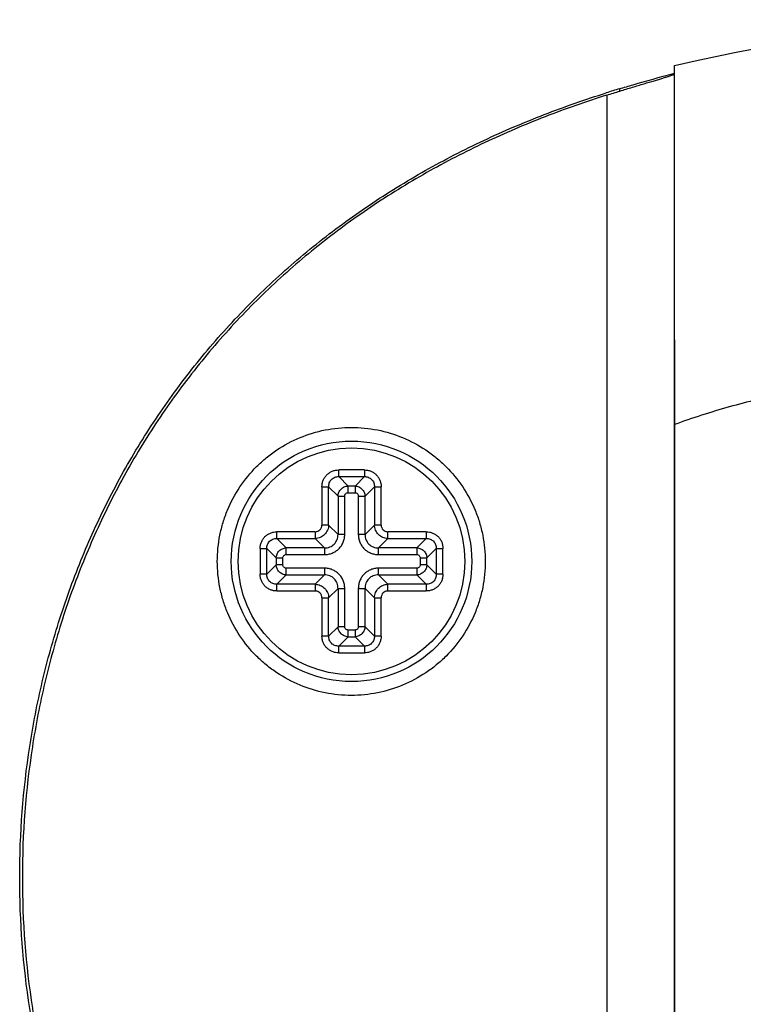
# Model space of a CAD drawing. Header units: millimetres. Extents: x 2984 to 3412, y -1556 to -1253.
# Tile 43 of 53: x 3293 to 3304, y -1392 to -1378. Entities that reach past the tile are written whole.
import ezdxf

# ---------------------------------------------------------------- set-up
doc = ezdxf.new("R2010")
doc.units = ezdxf.units.MM

msp = doc.modelspace()

# ---------------------------------------------------------------- linework, layer by layer
at = {"color": 7, "linetype": 'Continuous'}
for p, q in [((3302.558, -1378.435), (3302.571, -1378.431)), ((3302.571, -1378.431), (3302.574, -1378.431)), ((3302.573, -1401.946), (3302.573, -1378.319)), ((3301.774, -1378.655), (3301.774, -1378.69)), ((3301.591, -1378.747), (3301.591, -1401.518)), ((3302.572, -1382.307), (3302.572, -1398.958)), ((3297.687, -1384.299), (3297.687, -1384.201)), ((3298.06, -1384.201), (3297.687, -1384.201)), ((3297.687, -1384.299), (3297.823, -1384.436)), ((3297.687, -1384.299), (3298.06, -1384.299)), ((3297.924, -1384.436), (3298.06, -1384.299)), ((3298.06, -1384.201), (3298.06, -1384.299)), ((3297.442, -1384.446), (3297.442, -1385.004)), ((3297.442, -1384.446), (3297.54, -1384.446)), ((3297.54, -1385.004), (3297.54, -1384.446)), ((3297.677, -1384.582), (3297.54, -1384.446)), ((3297.823, -1384.533), (3297.823, -1384.436)), ((3297.924, -1384.436), (3297.823, -1384.436)), ((3297.924, -1384.436), (3297.924, -1384.533)), ((3298.207, -1384.446), (3298.07, -1384.582)), ((3298.207, -1384.446), (3298.207, -1385.004)), ((3298.207, -1384.446), (3298.304, -1384.446)), ((3298.304, -1385.004), (3298.304, -1384.446)), ((3297.677, -1384.582), (3297.677, -1385.14)), ((3297.677, -1384.582), (3297.774, -1384.582)), ((3297.774, -1385.14), (3297.774, -1384.582)), ((3297.823, -1384.533), (3297.924, -1384.533)), ((3297.972, -1384.582), (3297.972, -1385.14)), ((3297.972, -1384.582), (3298.07, -1384.582)), ((3298.07, -1385.14), (3298.07, -1384.582)), ((3297.54, -1385.004), (3297.442, -1385.004)), ((3297.54, -1385.004), (3297.677, -1385.14)), ((3298.07, -1385.14), (3298.207, -1385.004)), ((3298.304, -1385.004), (3298.207, -1385.004)), ((3296.787, -1385.199), (3296.787, -1385.101)), ((3297.345, -1385.101), (3296.787, -1385.101)), ((3297.345, -1385.101), (3297.345, -1385.199)), ((3297.774, -1385.14), (3297.677, -1385.14)), ((3298.07, -1385.14), (3297.972, -1385.14)), ((3298.402, -1385.199), (3298.402, -1385.101)), ((3298.96, -1385.101), (3298.402, -1385.101)), ((3298.96, -1385.101), (3298.96, -1385.199)), ((3296.787, -1385.199), (3296.923, -1385.336)), ((3296.787, -1385.199), (3297.345, -1385.199)), ((3297.481, -1385.336), (3297.345, -1385.199)), ((3298.402, -1385.199), (3298.266, -1385.336)), ((3298.402, -1385.199), (3298.96, -1385.199)), ((3298.824, -1385.336), (3298.96, -1385.199)), ((3296.542, -1385.346), (3296.542, -1385.719)), ((3296.542, -1385.346), (3296.64, -1385.346)), ((3296.64, -1385.719), (3296.64, -1385.346)), ((3296.777, -1385.482), (3296.64, -1385.346)), ((3296.923, -1385.433), (3296.923, -1385.336)), ((3297.481, -1385.336), (3296.923, -1385.336)), ((3296.923, -1385.433), (3297.481, -1385.433)), ((3297.481, -1385.336), (3297.481, -1385.433)), ((3298.266, -1385.433), (3298.266, -1385.336)), ((3298.824, -1385.336), (3298.266, -1385.336)), ((3298.266, -1385.433), (3298.824, -1385.433)), ((3298.824, -1385.336), (3298.824, -1385.433)), ((3299.107, -1385.346), (3298.97, -1385.482)), ((3299.107, -1385.346), (3299.107, -1385.719)), ((3299.107, -1385.346), (3299.204, -1385.346)), ((3299.204, -1385.719), (3299.204, -1385.346)), ((3296.64, -1385.719), (3296.777, -1385.583)), ((3296.777, -1385.482), (3296.777, -1385.583)), ((3296.777, -1385.482), (3296.874, -1385.482)), ((3296.874, -1385.583), (3296.777, -1385.583)), ((3296.874, -1385.583), (3296.874, -1385.482)), ((3298.872, -1385.482), (3298.872, -1385.583)), ((3298.872, -1385.482), (3298.97, -1385.482)), ((3298.97, -1385.583), (3298.872, -1385.583)), ((3298.97, -1385.583), (3298.97, -1385.482)), ((3298.97, -1385.583), (3299.107, -1385.719)), ((3296.64, -1385.719), (3296.542, -1385.719)), ((3296.923, -1385.729), (3296.787, -1385.866)), ((3296.923, -1385.729), (3296.923, -1385.631)), ((3297.481, -1385.631), (3296.923, -1385.631)), ((3296.923, -1385.729), (3297.481, -1385.729)), ((3297.345, -1385.866), (3297.481, -1385.729)), ((3297.481, -1385.631), (3297.481, -1385.729)), ((3298.266, -1385.729), (3298.266, -1385.631)), ((3298.824, -1385.631), (3298.266, -1385.631)), ((3298.266, -1385.729), (3298.402, -1385.866)), ((3298.266, -1385.729), (3298.824, -1385.729)), ((3298.824, -1385.631), (3298.824, -1385.729)), ((3298.96, -1385.866), (3298.824, -1385.729)), ((3299.204, -1385.719), (3299.107, -1385.719)), ((3296.787, -1385.963), (3296.787, -1385.866)), ((3297.345, -1385.866), (3296.787, -1385.866)), ((3297.345, -1385.866), (3297.345, -1385.963)), ((3298.402, -1385.963), (3298.402, -1385.866)), ((3298.96, -1385.866), (3298.402, -1385.866)), ((3298.96, -1385.866), (3298.96, -1385.963)), ((3296.787, -1385.963), (3297.345, -1385.963)), ((3297.677, -1385.925), (3297.54, -1386.061)), ((3297.677, -1385.925), (3297.677, -1386.483)), ((3297.677, -1385.925), (3297.774, -1385.925)), ((3297.774, -1386.483), (3297.774, -1385.925)), ((3297.972, -1385.925), (3297.972, -1386.483)), ((3297.972, -1385.925), (3298.07, -1385.925)), ((3298.07, -1386.483), (3298.07, -1385.925)), ((3298.207, -1386.061), (3298.07, -1385.925)), ((3298.402, -1385.963), (3298.96, -1385.963)), ((3297.442, -1386.061), (3297.442, -1386.619)), ((3297.442, -1386.061), (3297.54, -1386.061)), ((3297.54, -1386.619), (3297.54, -1386.061)), ((3298.207, -1386.061), (3298.207, -1386.619)), ((3298.207, -1386.061), (3298.304, -1386.061)), ((3298.304, -1386.619), (3298.304, -1386.061)), ((3297.54, -1386.619), (3297.677, -1386.483)), ((3297.774, -1386.483), (3297.677, -1386.483)), ((3297.823, -1386.629), (3297.823, -1386.531)), ((3297.924, -1386.531), (3297.823, -1386.531)), ((3297.924, -1386.531), (3297.924, -1386.629)), ((3298.07, -1386.483), (3297.972, -1386.483)), ((3298.07, -1386.483), (3298.207, -1386.619)), ((3297.54, -1386.619), (3297.442, -1386.619)), ((3297.823, -1386.629), (3297.687, -1386.766)), ((3297.823, -1386.629), (3297.924, -1386.629)), ((3298.06, -1386.766), (3297.924, -1386.629)), ((3298.304, -1386.619), (3298.207, -1386.619)), ((3297.687, -1386.863), (3297.687, -1386.766)), ((3298.06, -1386.766), (3297.687, -1386.766)), ((3297.687, -1386.863), (3298.06, -1386.863)), ((3298.06, -1386.766), (3298.06, -1386.863))]:
    msp.add_line(p, q, dxfattribs=at)
msp.add_lwpolyline([(3302.573, -1378.319), (3302.877, -1378.247), (3303.169, -1378.184), (3303.471, -1378.123), (3303.783, -1378.065), (3304.107, -1378.01), (3304.443, -1377.959), (3304.791, -1377.911), (3305.159, -1377.867), (3305.543, -1377.826), (3305.946, -1377.789), (3306.386, -1377.755), (3306.828, -1377.726), (3307.306, -1377.702), (3307.936, -1377.679), (3308.752, -1377.661), (3309.705, -1377.652), (3310.773, -1377.65)], dxfattribs=at)
for radius in [1.75, 1.65]:
    msp.add_circle((3297.873, -1385.532), radius, dxfattribs=at)
msp.add_arc((3306.285, -1393.642), 15.651, 106.7547, 107.4927, dxfattribs=at)
for points, knots in [([(3301.591, -1378.747), (3301.654, -1378.727), (3301.777, -1378.689), (3301.956, -1378.634), (3302.099, -1378.591), (3302.205, -1378.56), (3302.277, -1378.538), (3302.342, -1378.519), (3302.401, -1378.501), (3302.451, -1378.486), (3302.493, -1378.472), (3302.523, -1378.462), (3302.542, -1378.455), (3302.553, -1378.451), (3302.562, -1378.448), (3302.568, -1378.445), (3302.572, -1378.442), (3302.573, -1378.441), (3302.573, -1378.44)], [0, 0, 0, 0, 0.191386, 0.375827, 0.546891, 0.625414, 0.698231, 0.764606, 0.823848, 0.875319, 0.918453, 0.952766, 0.966491, 0.977877, 0.986898, 0.993544, 0.997843, 1, 1, 1, 1]), ([(3301.774, -1378.655), (3301.84, -1378.635), (3302.1, -1378.558), (3302.362, -1378.486), (3302.558, -1378.435)], [0, 0, 0, 0, 0.256027, 1, 1, 1, 1]), ([(3301.581, -1401.55), (3301.277, -1401.454), (3300.674, -1401.244), (3299.793, -1400.868), (3298.941, -1400.43), (3298.126, -1399.926), (3297.353, -1399.36), (3296.63, -1398.731), (3295.963, -1398.043), (3295.358, -1397.3), (3294.818, -1396.509), (3294.346, -1395.675), (3293.945, -1394.805), (3293.617, -1393.905), (3293.36, -1392.982), (3293.117, -1391.729), (3292.995, -1390.132), (3293.117, -1388.536), (3293.36, -1387.283), (3293.617, -1386.36), (3293.945, -1385.46), (3294.346, -1384.59), (3294.818, -1383.756), (3295.358, -1382.965), (3295.963, -1382.222), (3296.63, -1381.534), (3297.353, -1380.905), (3298.126, -1380.338), (3298.941, -1379.835), (3299.793, -1379.397), (3300.674, -1379.021), (3301.277, -1378.811), (3301.581, -1378.715)], [0, 0, 0, 0, 0.031256, 0.06251, 0.093764, 0.125017, 0.156269, 0.187521, 0.218773, 0.250025, 0.281276, 0.312528, 0.343781, 0.375033, 0.406286, 0.437539, 0.5, 0.562461, 0.593714, 0.624967, 0.656219, 0.687472, 0.718724, 0.749975, 0.781227, 0.812479, 0.843731, 0.874983, 0.906236, 0.93749, 0.968744, 1, 1, 1, 1]), ([(3301.591, -1378.747), (3301.288, -1378.843), (3300.687, -1379.053), (3299.809, -1379.428), (3298.96, -1379.865), (3298.147, -1380.367), (3297.377, -1380.932), (3296.777, -1381.455), (3296.324, -1381.902), (3295.892, -1382.369), (3295.389, -1382.986), (3294.85, -1383.775), (3294.38, -1384.606), (3293.981, -1385.474), (3293.653, -1386.371), (3293.398, -1387.292), (3293.155, -1388.541), (3293.034, -1390.132), (3293.155, -1391.724), (3293.398, -1392.973), (3293.653, -1393.894), (3293.981, -1394.791), (3294.38, -1395.659), (3294.85, -1396.49), (3295.389, -1397.279), (3295.892, -1397.896), (3296.324, -1398.363), (3296.777, -1398.81), (3297.377, -1399.333), (3298.147, -1399.898), (3298.96, -1400.4), (3299.809, -1400.837), (3300.687, -1401.212), (3301.288, -1401.422), (3301.591, -1401.518)], [0, 0, 0, 0, 0.031253, 0.062504, 0.093756, 0.125007, 0.156258, 0.187508, 0.203137, 0.218766, 0.250018, 0.281269, 0.312522, 0.343775, 0.375028, 0.406282, 0.437536, 0.5, 0.562464, 0.593718, 0.624972, 0.656225, 0.687478, 0.718731, 0.749982, 0.781234, 0.796863, 0.812492, 0.843742, 0.874993, 0.906244, 0.937496, 0.968747, 1, 1, 1, 1]), ([(3304.184, -1383.086), (3304.047, -1383.115), (3303.775, -1383.176), (3303.37, -1383.283), (3302.968, -1383.403), (3302.704, -1383.494), (3302.573, -1383.543)], [0, 0, 0, 0, 0.250001, 0.500001, 0.750006, 1, 1, 1, 1]), ([(3295.92, -1385.532), (3295.92, -1385.405), (3295.939, -1385.213), (3296.001, -1384.966), (3296.087, -1384.725), (3296.238, -1384.442), (3296.442, -1384.194), (3296.631, -1384.023), (3296.836, -1383.87), (3297.119, -1383.719), (3297.487, -1383.608), (3297.87, -1383.57), (3298.253, -1383.608), (3298.621, -1383.719), (3298.904, -1383.871), (3299.109, -1384.023), (3299.299, -1384.195), (3299.502, -1384.443), (3299.653, -1384.726), (3299.739, -1384.966), (3299.801, -1385.214), (3299.82, -1385.405), (3299.82, -1385.532)], [0, 0, 0, 0, 0.062468, 0.093744, 0.125026, 0.187512, 0.250001, 0.281284, 0.312568, 0.375061, 0.437556, 0.500052, 0.562547, 0.625042, 0.687536, 0.718819, 0.750102, 0.812591, 0.875079, 0.906355, 0.937645, 1, 1, 1, 1]), ([(3297.442, -1384.446), (3297.443, -1384.43), (3297.446, -1384.398), (3297.459, -1384.352), (3297.482, -1384.309), (3297.512, -1384.271), (3297.55, -1384.241), (3297.593, -1384.218), (3297.639, -1384.204), (3297.671, -1384.202), (3297.687, -1384.201)], [0, 0, 0, 0, 0.124997, 0.250007, 0.375007, 0.499998, 0.624995, 0.74999, 0.875003, 1, 1, 1, 1]), ([(3297.54, -1384.446), (3297.54, -1384.427), (3297.546, -1384.387), (3297.578, -1384.337), (3297.628, -1384.305), (3297.668, -1384.299), (3297.687, -1384.299)], [0, 0, 0, 0, 0.249613, 0.500009, 0.750401, 1, 1, 1, 1]), ([(3298.06, -1384.201), (3298.076, -1384.202), (3298.108, -1384.204), (3298.154, -1384.218), (3298.197, -1384.241), (3298.235, -1384.271), (3298.265, -1384.309), (3298.288, -1384.352), (3298.301, -1384.398), (3298.304, -1384.43), (3298.304, -1384.446)], [0, 0, 0, 0, 0.124997, 0.250007, 0.375007, 0.499998, 0.624995, 0.74999, 0.875003, 1, 1, 1, 1]), ([(3298.06, -1384.299), (3298.079, -1384.299), (3298.118, -1384.305), (3298.169, -1384.337), (3298.201, -1384.387), (3298.207, -1384.427), (3298.207, -1384.446)], [0, 0, 0, 0, 0.249613, 0.500009, 0.750401, 1, 1, 1, 1]), ([(3297.677, -1384.582), (3297.677, -1384.564), (3297.686, -1384.525), (3297.718, -1384.477), (3297.766, -1384.445), (3297.805, -1384.436), (3297.823, -1384.436)], [0, 0, 0, 0, 0.249276, 0.499995, 0.750717, 1, 1, 1, 1]), ([(3297.924, -1384.436), (3297.942, -1384.436), (3297.98, -1384.445), (3298.028, -1384.477), (3298.061, -1384.525), (3298.07, -1384.564), (3298.07, -1384.582)], [0, 0, 0, 0, 0.249276, 0.499995, 0.750717, 1, 1, 1, 1]), ([(3297.774, -1384.582), (3297.774, -1384.576), (3297.777, -1384.563), (3297.788, -1384.547), (3297.804, -1384.536), (3297.817, -1384.533), (3297.823, -1384.533)], [0, 0, 0, 0, 0.249886, 0.500001, 0.750115, 1, 1, 1, 1]), ([(3297.924, -1384.533), (3297.93, -1384.533), (3297.943, -1384.536), (3297.959, -1384.547), (3297.97, -1384.563), (3297.972, -1384.576), (3297.972, -1384.582)], [0, 0, 0, 0, 0.249886, 0.500001, 0.750115, 1, 1, 1, 1]), ([(3297.54, -1385.004), (3297.54, -1385.029), (3297.529, -1385.08), (3297.485, -1385.144), (3297.421, -1385.188), (3297.37, -1385.199), (3297.345, -1385.199)], [0, 0, 0, 0, 0.249471, 0.500005, 0.750534, 1, 1, 1, 1]), ([(3297.345, -1385.101), (3297.351, -1385.101), (3297.364, -1385.1), (3297.389, -1385.093), (3297.416, -1385.075), (3297.434, -1385.048), (3297.441, -1385.023), (3297.442, -1385.01), (3297.442, -1385.004)], [0, 0, 0, 0, 0.12529, 0.250614, 0.499998, 0.74939, 0.87471, 1, 1, 1, 1]), ([(3298.402, -1385.199), (3298.377, -1385.199), (3298.326, -1385.188), (3298.262, -1385.144), (3298.218, -1385.08), (3298.207, -1385.029), (3298.207, -1385.004)], [0, 0, 0, 0, 0.249471, 0.500005, 0.750534, 1, 1, 1, 1]), ([(3298.304, -1385.004), (3298.304, -1385.01), (3298.306, -1385.023), (3298.313, -1385.048), (3298.331, -1385.075), (3298.358, -1385.093), (3298.383, -1385.1), (3298.396, -1385.101), (3298.402, -1385.101)], [0, 0, 0, 0, 0.12529, 0.250614, 0.499998, 0.74939, 0.87471, 1, 1, 1, 1]), ([(3296.542, -1385.346), (3296.543, -1385.33), (3296.546, -1385.298), (3296.559, -1385.252), (3296.582, -1385.209), (3296.612, -1385.171), (3296.65, -1385.141), (3296.693, -1385.118), (3296.739, -1385.104), (3296.771, -1385.102), (3296.787, -1385.101)], [0, 0, 0, 0, 0.124997, 0.250007, 0.375007, 0.499998, 0.624995, 0.74999, 0.875003, 1, 1, 1, 1]), ([(3297.481, -1385.336), (3297.507, -1385.336), (3297.559, -1385.328), (3297.626, -1385.284), (3297.669, -1385.218), (3297.677, -1385.166), (3297.677, -1385.14)], [0, 0, 0, 0, 0.249821, 0.50001, 0.750194, 1, 1, 1, 1]), ([(3297.481, -1385.433), (3297.5, -1385.433), (3297.539, -1385.43), (3297.594, -1385.413), (3297.646, -1385.386), (3297.691, -1385.35), (3297.727, -1385.305), (3297.754, -1385.253), (3297.771, -1385.198), (3297.774, -1385.159), (3297.774, -1385.14)], [0, 0, 0, 0, 0.124999, 0.250008, 0.375008, 0.499998, 0.624994, 0.74999, 0.875002, 1, 1, 1, 1]), ([(3297.972, -1385.14), (3297.973, -1385.159), (3297.976, -1385.198), (3297.993, -1385.253), (3298.02, -1385.305), (3298.056, -1385.35), (3298.101, -1385.386), (3298.153, -1385.413), (3298.208, -1385.43), (3298.247, -1385.433), (3298.266, -1385.433)], [0, 0, 0, 0, 0.124999, 0.250008, 0.375008, 0.499998, 0.624994, 0.74999, 0.875002, 1, 1, 1, 1]), ([(3298.07, -1385.14), (3298.07, -1385.166), (3298.078, -1385.218), (3298.121, -1385.284), (3298.188, -1385.328), (3298.24, -1385.336), (3298.266, -1385.336)], [0, 0, 0, 0, 0.249821, 0.50001, 0.750194, 1, 1, 1, 1]), ([(3298.96, -1385.101), (3298.976, -1385.102), (3299.008, -1385.104), (3299.054, -1385.118), (3299.097, -1385.141), (3299.135, -1385.171), (3299.165, -1385.209), (3299.188, -1385.252), (3299.201, -1385.298), (3299.204, -1385.33), (3299.204, -1385.346)], [0, 0, 0, 0, 0.124997, 0.250007, 0.375007, 0.499998, 0.624995, 0.74999, 0.875003, 1, 1, 1, 1]), ([(3296.64, -1385.346), (3296.64, -1385.327), (3296.646, -1385.287), (3296.678, -1385.237), (3296.728, -1385.205), (3296.768, -1385.199), (3296.787, -1385.199)], [0, 0, 0, 0, 0.249613, 0.500009, 0.750401, 1, 1, 1, 1]), ([(3298.96, -1385.199), (3298.979, -1385.199), (3299.018, -1385.205), (3299.069, -1385.237), (3299.101, -1385.287), (3299.107, -1385.327), (3299.107, -1385.346)], [0, 0, 0, 0, 0.249613, 0.500009, 0.750401, 1, 1, 1, 1]), ([(3296.777, -1385.482), (3296.777, -1385.464), (3296.786, -1385.425), (3296.818, -1385.377), (3296.866, -1385.345), (3296.905, -1385.336), (3296.923, -1385.336)], [0, 0, 0, 0, 0.249276, 0.499995, 0.750717, 1, 1, 1, 1]), ([(3296.874, -1385.482), (3296.874, -1385.476), (3296.877, -1385.463), (3296.888, -1385.447), (3296.904, -1385.436), (3296.917, -1385.433), (3296.923, -1385.433)], [0, 0, 0, 0, 0.249886, 0.500001, 0.750115, 1, 1, 1, 1]), ([(3298.824, -1385.336), (3298.842, -1385.336), (3298.88, -1385.345), (3298.928, -1385.377), (3298.961, -1385.425), (3298.97, -1385.464), (3298.97, -1385.482)], [0, 0, 0, 0, 0.249276, 0.499995, 0.750717, 1, 1, 1, 1]), ([(3298.824, -1385.433), (3298.83, -1385.433), (3298.843, -1385.436), (3298.859, -1385.447), (3298.87, -1385.463), (3298.872, -1385.476), (3298.872, -1385.482)], [0, 0, 0, 0, 0.249886, 0.500001, 0.750115, 1, 1, 1, 1]), ([(3299.82, -1385.532), (3299.82, -1385.66), (3299.801, -1385.852), (3299.739, -1386.099), (3299.653, -1386.34), (3299.502, -1386.623), (3299.298, -1386.871), (3299.109, -1387.042), (3298.904, -1387.194), (3298.621, -1387.346), (3298.253, -1387.457), (3297.87, -1387.495), (3297.487, -1387.457), (3297.119, -1387.345), (3296.836, -1387.194), (3296.63, -1387.042), (3296.441, -1386.87), (3296.238, -1386.622), (3296.087, -1386.339), (3296.001, -1386.099), (3295.939, -1385.851), (3295.92, -1385.66), (3295.92, -1385.532)], [0, 0, 0, 0, 0.062468, 0.093744, 0.125026, 0.187512, 0.250001, 0.281284, 0.312568, 0.375061, 0.437556, 0.500052, 0.562547, 0.625042, 0.687536, 0.718819, 0.750102, 0.812591, 0.875079, 0.906355, 0.937645, 1, 1, 1, 1]), ([(3296.923, -1385.729), (3296.905, -1385.729), (3296.866, -1385.72), (3296.818, -1385.687), (3296.786, -1385.639), (3296.777, -1385.601), (3296.777, -1385.583)], [0, 0, 0, 0, 0.249276, 0.499995, 0.750717, 1, 1, 1, 1]), ([(3296.923, -1385.631), (3296.917, -1385.631), (3296.904, -1385.629), (3296.888, -1385.617), (3296.877, -1385.602), (3296.874, -1385.589), (3296.874, -1385.583)], [0, 0, 0, 0, 0.249886, 0.500001, 0.750115, 1, 1, 1, 1]), ([(3298.97, -1385.583), (3298.97, -1385.601), (3298.961, -1385.639), (3298.928, -1385.687), (3298.88, -1385.72), (3298.842, -1385.729), (3298.824, -1385.729)], [0, 0, 0, 0, 0.249276, 0.499995, 0.750717, 1, 1, 1, 1]), ([(3298.872, -1385.583), (3298.872, -1385.589), (3298.87, -1385.602), (3298.859, -1385.617), (3298.843, -1385.629), (3298.83, -1385.631), (3298.824, -1385.631)], [0, 0, 0, 0, 0.249886, 0.500001, 0.750115, 1, 1, 1, 1]), ([(3296.787, -1385.963), (3296.771, -1385.963), (3296.739, -1385.96), (3296.693, -1385.947), (3296.65, -1385.924), (3296.612, -1385.894), (3296.582, -1385.856), (3296.559, -1385.813), (3296.546, -1385.767), (3296.543, -1385.735), (3296.542, -1385.719)], [0, 0, 0, 0, 0.124997, 0.250007, 0.375007, 0.499998, 0.624995, 0.74999, 0.875003, 1, 1, 1, 1]), ([(3296.787, -1385.866), (3296.768, -1385.866), (3296.728, -1385.86), (3296.678, -1385.828), (3296.646, -1385.777), (3296.64, -1385.738), (3296.64, -1385.719)], [0, 0, 0, 0, 0.249613, 0.500009, 0.750401, 1, 1, 1, 1]), ([(3297.774, -1385.925), (3297.774, -1385.906), (3297.771, -1385.867), (3297.754, -1385.812), (3297.727, -1385.76), (3297.691, -1385.715), (3297.646, -1385.679), (3297.594, -1385.651), (3297.539, -1385.635), (3297.5, -1385.632), (3297.481, -1385.631)], [0, 0, 0, 0, 0.124999, 0.250008, 0.375008, 0.499998, 0.624994, 0.74999, 0.875002, 1, 1, 1, 1]), ([(3297.677, -1385.925), (3297.677, -1385.899), (3297.669, -1385.847), (3297.626, -1385.78), (3297.559, -1385.737), (3297.507, -1385.729), (3297.481, -1385.729)], [0, 0, 0, 0, 0.249821, 0.50001, 0.750194, 1, 1, 1, 1]), ([(3298.266, -1385.631), (3298.247, -1385.631), (3298.208, -1385.635), (3298.153, -1385.651), (3298.101, -1385.679), (3298.056, -1385.715), (3298.02, -1385.76), (3297.993, -1385.812), (3297.976, -1385.867), (3297.973, -1385.906), (3297.972, -1385.925)], [0, 0, 0, 0, 0.124995, 0.250004, 0.375002, 0.499993, 0.624988, 0.749989, 0.874999, 1, 1, 1, 1]), ([(3298.266, -1385.729), (3298.24, -1385.729), (3298.188, -1385.737), (3298.121, -1385.78), (3298.078, -1385.847), (3298.07, -1385.899), (3298.07, -1385.925)], [0, 0, 0, 0, 0.249821, 0.50001, 0.750194, 1, 1, 1, 1]), ([(3299.107, -1385.719), (3299.107, -1385.738), (3299.101, -1385.777), (3299.069, -1385.828), (3299.018, -1385.86), (3298.979, -1385.866), (3298.96, -1385.866)], [0, 0, 0, 0, 0.249613, 0.500009, 0.750401, 1, 1, 1, 1]), ([(3299.204, -1385.719), (3299.204, -1385.735), (3299.201, -1385.767), (3299.188, -1385.813), (3299.165, -1385.856), (3299.135, -1385.894), (3299.097, -1385.924), (3299.054, -1385.947), (3299.008, -1385.96), (3298.976, -1385.963), (3298.96, -1385.963)], [0, 0, 0, 0, 0.124997, 0.250007, 0.375007, 0.499998, 0.624995, 0.74999, 0.875003, 1, 1, 1, 1]), ([(3297.345, -1385.866), (3297.37, -1385.866), (3297.421, -1385.877), (3297.485, -1385.921), (3297.529, -1385.985), (3297.54, -1386.036), (3297.54, -1386.061)], [0, 0, 0, 0, 0.249471, 0.500005, 0.750534, 1, 1, 1, 1]), ([(3298.207, -1386.061), (3298.207, -1386.036), (3298.218, -1385.985), (3298.262, -1385.921), (3298.326, -1385.877), (3298.377, -1385.866), (3298.402, -1385.866)], [0, 0, 0, 0, 0.249526, 0.500089, 0.750584, 1, 1, 1, 1]), ([(3297.442, -1386.061), (3297.442, -1386.055), (3297.441, -1386.042), (3297.434, -1386.017), (3297.416, -1385.99), (3297.389, -1385.972), (3297.364, -1385.965), (3297.351, -1385.963), (3297.345, -1385.963)], [0, 0, 0, 0, 0.12529, 0.250614, 0.499998, 0.74939, 0.87471, 1, 1, 1, 1]), ([(3298.402, -1385.963), (3298.396, -1385.963), (3298.383, -1385.965), (3298.358, -1385.972), (3298.331, -1385.99), (3298.313, -1386.017), (3298.306, -1386.042), (3298.304, -1386.055), (3298.304, -1386.061)], [0, 0, 0, 0, 0.125293, 0.250619, 0.500005, 0.749386, 0.874712, 1, 1, 1, 1]), ([(3297.823, -1386.629), (3297.805, -1386.629), (3297.766, -1386.62), (3297.718, -1386.587), (3297.686, -1386.539), (3297.677, -1386.501), (3297.677, -1386.483)], [0, 0, 0, 0, 0.249276, 0.499995, 0.750717, 1, 1, 1, 1]), ([(3297.823, -1386.531), (3297.817, -1386.531), (3297.804, -1386.529), (3297.788, -1386.517), (3297.777, -1386.502), (3297.774, -1386.489), (3297.774, -1386.483)], [0, 0, 0, 0, 0.249886, 0.500001, 0.750115, 1, 1, 1, 1]), ([(3298.07, -1386.483), (3298.07, -1386.501), (3298.061, -1386.539), (3298.028, -1386.587), (3297.98, -1386.62), (3297.942, -1386.629), (3297.924, -1386.629)], [0, 0, 0, 0, 0.249276, 0.499995, 0.750717, 1, 1, 1, 1]), ([(3297.972, -1386.483), (3297.972, -1386.489), (3297.97, -1386.502), (3297.959, -1386.517), (3297.943, -1386.529), (3297.93, -1386.531), (3297.924, -1386.531)], [0, 0, 0, 0, 0.249886, 0.500001, 0.750115, 1, 1, 1, 1]), ([(3297.687, -1386.863), (3297.671, -1386.863), (3297.639, -1386.86), (3297.593, -1386.847), (3297.55, -1386.824), (3297.512, -1386.794), (3297.482, -1386.756), (3297.459, -1386.713), (3297.446, -1386.667), (3297.443, -1386.635), (3297.442, -1386.619)], [0, 0, 0, 0, 0.124997, 0.250007, 0.375007, 0.499998, 0.624995, 0.74999, 0.875003, 1, 1, 1, 1]), ([(3297.687, -1386.766), (3297.668, -1386.766), (3297.628, -1386.76), (3297.578, -1386.728), (3297.546, -1386.677), (3297.54, -1386.638), (3297.54, -1386.619)], [0, 0, 0, 0, 0.249613, 0.500009, 0.750401, 1, 1, 1, 1]), ([(3298.304, -1386.619), (3298.304, -1386.635), (3298.301, -1386.667), (3298.288, -1386.713), (3298.265, -1386.756), (3298.235, -1386.794), (3298.197, -1386.824), (3298.154, -1386.847), (3298.108, -1386.86), (3298.076, -1386.863), (3298.06, -1386.863)], [0, 0, 0, 0, 0.124997, 0.250007, 0.375007, 0.499998, 0.624995, 0.74999, 0.875003, 1, 1, 1, 1]), ([(3298.207, -1386.619), (3298.207, -1386.638), (3298.201, -1386.677), (3298.169, -1386.728), (3298.118, -1386.76), (3298.079, -1386.766), (3298.06, -1386.766)], [0, 0, 0, 0, 0.249613, 0.500009, 0.750401, 1, 1, 1, 1])]:
    msp.add_open_spline(points, degree=3, knots=knots, dxfattribs=at)

doc.saveas('drawing.dxf')
